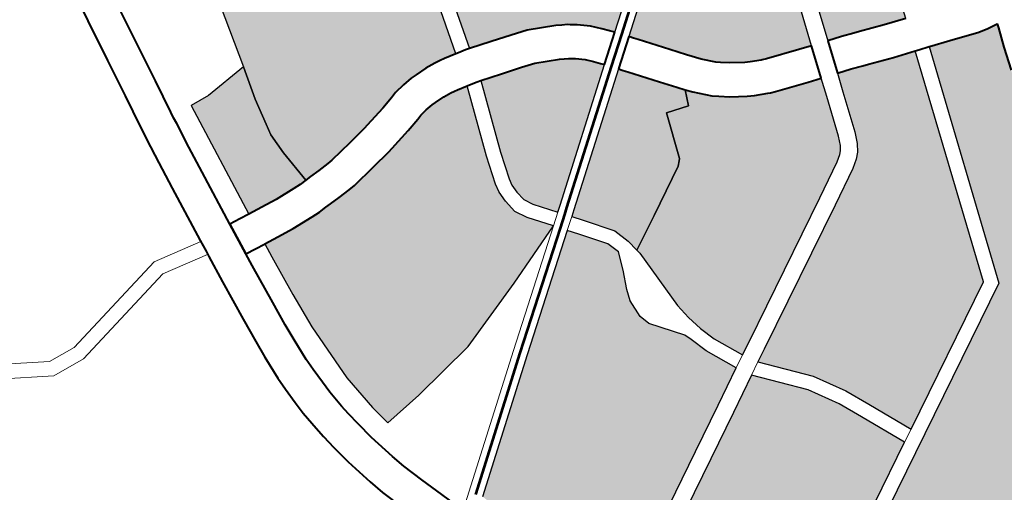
# Model space of a CAD drawing. Header units: metres. Extents: x 149090 to 149776, y 485756 to 486362.
# Tile 30 of 93: x 149571.39 to 149581.58, y 486284.43 to 486289.32. Entities that reach past the tile are written whole.
import ezdxf

# ---------------------------------------------------------------- set-up
doc = ezdxf.new("R2010")
doc.units = ezdxf.units.M
doc.header["$MEASUREMENT"] = 0
for name, color, linetype, lineweight in [('WVB-pen-brm-dik 018', 6, 'Continuous', 13), ('WVB-pen-brm-dik 050', 6, 'Continuous', 53), ('WVB-pen-dik 035', 1, 'Continuous', 40), ('WVB-raster-20%', 254, 'Continuous', 30), ('WVB-raster-60%', 253, 'Continuous', 30)]:
    doc.layers.add(name, color=color, linetype=linetype, lineweight=lineweight)

# ---------------------------------------------------------------- blocks, each defined once
blk = doc.blocks.new('INZET')
at = {"layer": 'WVB-raster-20%'}
for points in [[(-0.124828, -0.076687), (-0.124881, -0.075963), (-0.124881, -0.075504), (-0.124833, -0.075266), (-0.124722, -0.074711), (-0.124532, -0.07403), (-0.124118, -0.072438), (-0.124698, -0.072322), (-0.124072, -0.070026), (-0.12282, -0.067058), (-0.123887, -0.066664), (-0.12333, -0.065389), (-0.122287, -0.065852), (-0.121962, -0.065017), (-0.121104, -0.063696), (-0.120478, -0.063139), (-0.119945, -0.062791), (-0.119018, -0.062351), (-0.116277, -0.061034), (-0.116225, -0.061122), (-0.11617, -0.061215), (-0.116119, -0.061309), (-0.116065, -0.06141), (-0.115915, -0.061618), (-0.115731, -0.061848), (-0.115482, -0.062108), (-0.115365, -0.062212), (-0.115081, -0.062413), (-0.114884, -0.06253), (-0.114676, -0.062638), (-0.11449, -0.06272), (-0.114321, -0.062787), (-0.114074, -0.062866), (-0.114107, -0.06296), (-0.114198, -0.063226), (-0.114251, -0.063343), (-0.114307, -0.063433), (-0.114361, -0.0635), (-0.114433, -0.063571), (-0.114506, -0.063624), (-0.115791, -0.064335), (-0.118399, -0.065744), (-0.118933, -0.066033), (-0.119063, -0.066144), (-0.119167, -0.066238), (-0.119301, -0.066378), (-0.119415, -0.066522), (-0.119611, -0.066897), (-0.120384, -0.068727), (-0.121264, -0.07083), (-0.121387, -0.07117), (-0.121917, -0.073204), (-0.121997, -0.073541), (-0.122016, -0.073691), (-0.121991, -0.073897), (-0.121924, -0.07409), (-0.121792, -0.074267), (-0.121672, -0.074387), (-0.121509, -0.074493), (-0.121348, -0.074561), (-0.12058, -0.074754), (-0.120352, -0.074823), (-0.120784, -0.076342), (-0.121033, -0.076284), (-0.121129, -0.076264), (-0.121249, -0.076246), (-0.121463, -0.076225), (-0.121705, -0.076221), (-0.121832, -0.076221), (-0.12204, -0.076241), (-0.122268, -0.076275), (-0.122403, -0.076317), (-0.122671, -0.076389), (-0.123137, -0.07649), (-0.123221, -0.076508), (-0.123638, -0.076581), (-0.124155, -0.076661), (-0.124259, -0.07667), (-0.124496, -0.076679), (-0.124711, -0.076684)], [(-0.117567, -0.088123), (-0.117983, -0.087197), (-0.118212, -0.086697), (-0.11859, -0.086053), (-0.119353, -0.085157), (-0.119094, -0.085014), (-0.116179, -0.083425), (-0.11544, -0.083015), (-0.115269, -0.082898), (-0.115166, -0.082794), (-0.115067, -0.082647), (-0.114971, -0.082419), (-0.114692, -0.081598), (-0.114564, -0.081219), (-0.114279, -0.081311), (-0.114044, -0.081396), (-0.113931, -0.081437), (-0.113429, -0.081619), (-0.112979, -0.081768), (-0.114583, -0.08649)], [(-0.121509, -0.090279), (-0.12227, -0.088892), (-0.122839, -0.087845), (-0.122983, -0.087576), (-0.122999, -0.087534), (-0.123009, -0.087496), (-0.123013, -0.087432), (-0.12301, -0.087375), (-0.122996, -0.087301), (-0.12297, -0.087224), (-0.122956, -0.087197), (-0.122914, -0.08714), (-0.122875, -0.0871), (-0.122842, -0.087075), (-0.122678, -0.086986), (-0.121309, -0.086233), (-0.120371, -0.08572), (-0.119621, -0.085305), (-0.118835, -0.086227), (-0.118479, -0.086835), (-0.118257, -0.087321), (-0.117831, -0.088267)]]:
    blk.add_hatch(color=256, dxfattribs=at).paths.add_polyline_path(points)
at = {"layer": 'WVB-raster-20%', "extrusion": (0, 0, -1)}
for points in [[(0.112754, -0.081105), (0.112579, -0.080591), (0.111296, -0.07687), (0.1082, -0.074546), (0.108613, -0.073993), (0.109591, -0.072712), (0.109656, -0.072652), (0.109734, -0.072617), (0.109811, -0.072603), (0.113103, -0.075104), (0.115167, -0.076663), (0.113972, -0.078267), (0.113825, -0.078466), (0.11377, -0.078606), (0.113764, -0.078718), (0.113764, -0.078801), (0.113786, -0.078899), (0.113884, -0.079207), (0.11434, -0.080556), (0.114054, -0.080648), (0.113805, -0.080738), (0.113692, -0.080779), (0.113199, -0.080958)], [(0.117839, -0.077872), (0.116613, -0.076941), (0.115846, -0.076361), (0.115857, -0.076349), (0.115906, -0.076318), (0.116064, -0.076253), (0.118012, -0.075583), (0.120065, -0.07491), (0.120493, -0.076415), (0.120042, -0.076554), (0.119625, -0.076683), (0.119299, -0.076787), (0.118759, -0.077052), (0.118651, -0.077116), (0.118549, -0.077177), (0.118506, -0.077209), (0.118385, -0.077296), (0.118176, -0.077477), (0.118016, -0.077656), (0.117911, -0.077784)], [(0.119529, -0.084855), (0.119263, -0.084708), (0.116348, -0.083118), (0.115624, -0.082717), (0.115493, -0.082627), (0.115438, -0.082571), (0.115377, -0.08248), (0.115298, -0.082294), (0.115024, -0.081486), (0.114897, -0.081111), (0.115162, -0.08102), (0.115829, -0.080787), (0.115927, -0.080751), (0.115978, -0.080731), (0.116231, -0.080606), (0.116366, -0.080529), (0.116667, -0.080333), (0.116844, -0.080194), (0.116961, -0.080104), (0.117232, -0.079813), (0.117338, -0.07968), (0.11747, -0.079994), (0.117928, -0.079854), (0.118253, -0.080778), (0.118289, -0.080813), (0.118368, -0.080892), (0.119362, -0.081438), (0.120069, -0.081819), (0.120056, -0.081908), (0.120039, -0.083246), (0.119999, -0.083574), (0.119927, -0.083902), (0.119815, -0.084245)], [(0.123881, -0.090871), (0.123644, -0.090868), (0.123525, -0.090853), (0.123384, -0.090827), (0.123189, -0.090779), (0.122863, -0.090633), (0.12257, -0.090442), (0.122019, -0.090078), (0.122578, -0.08906), (0.123147, -0.088011), (0.1233, -0.087723), (0.123333, -0.087642), (0.123356, -0.087551), (0.123364, -0.087435), (0.123358, -0.087334), (0.123336, -0.087212), (0.123293, -0.087086), (0.123254, -0.087011), (0.123182, -0.086914), (0.123107, -0.086836), (0.123031, -0.086779), (0.122846, -0.086679), (0.121478, -0.085926), (0.12054, -0.085413), (0.119793, -0.085), (0.120095, -0.084355), (0.120217, -0.083981), (0.120268, -0.083831), (0.12074, -0.083203), (0.120803, -0.08298), (0.120787, -0.082601), (0.120704, -0.082367), (0.120538, -0.081994), (0.120401, -0.081632), (0.120483, -0.081367), (0.120859, -0.080854), (0.121009, -0.080655), (0.123171, -0.082285), (0.125618, -0.084153), (0.125499, -0.084525), (0.124994, -0.086079), (0.124612, -0.087203), (0.124247, -0.088377), (0.124036, -0.089256), (0.123881, -0.090379)], [(0.119798, -0.09289), (0.117177, -0.091454), (0.112537, -0.088929), (0.112563, -0.088883), (0.112637, -0.088739), (0.112689, -0.088616), (0.112745, -0.088451), (0.112809, -0.088251), (0.112836, -0.088109), (0.112868, -0.087923), (0.112873, -0.087799), (0.112882, -0.087623), (0.112875, -0.087424), (0.112861, -0.087199), (0.112827, -0.087001), (0.11281, -0.08691), (0.112776, -0.086766), (0.112742, -0.086659), (0.112689, -0.086478), (0.112596, -0.086203), (0.112166, -0.084888), (0.112116, -0.084751), (0.112075, -0.084638), (0.111804, -0.083896), (0.111589, -0.083243), (0.111436, -0.082764), (0.111296, -0.082374), (0.111276, -0.082289), (0.111332, -0.082282), (0.111486, -0.082257), (0.111683, -0.082208), (0.112271, -0.082007), (0.112691, -0.081864), (0.112694, -0.081862), (0.114337, -0.086697), (0.118527, -0.08899), (0.121101, -0.090399), (0.12064, -0.091241), (0.120584, -0.091371), (0.120556, -0.091471), (0.120536, -0.091523), (0.120509, -0.091586), (0.119916, -0.092678)]]:
    blk.add_hatch(color=256, dxfattribs=at).paths.add_polyline_path(points)
at = {"layer": 'WVB-raster-60%', "extrusion": (0, 0, -1)}
for points in [[(0.124979, -0.07669), (0.124831, -0.076687), (0.124828, -0.076687), (0.124881, -0.075963), (0.124881, -0.075504), (0.124833, -0.075266), (0.124722, -0.074711), (0.124532, -0.07403), (0.125467, -0.074093), (0.125877, -0.074059), (0.126197, -0.076583), (0.125901, -0.076621), (0.125564, -0.076658), (0.125131, -0.076685)], [(0.126338, -0.081771), (0.125483, -0.081676), (0.124073, -0.081438), (0.122537, -0.080915), (0.12119, -0.080416), (0.121532, -0.079963), (0.121667, -0.079712), (0.121705, -0.079425), (0.121705, -0.079199), (0.121667, -0.079018), (0.121489, -0.07844), (0.120974, -0.077016), (0.121183, -0.076968), (0.121252, -0.076954), (0.121335, -0.076941), (0.121504, -0.076925), (0.121711, -0.076921), (0.121799, -0.076921), (0.121956, -0.076936), (0.122111, -0.076959), (0.122208, -0.076989), (0.122505, -0.077069), (0.122989, -0.077174), (0.123088, -0.077196), (0.123525, -0.077272), (0.12407, -0.077356), (0.124214, -0.077369), (0.124475, -0.077379), (0.124695, -0.077384), (0.124815, -0.077387), (0.124983, -0.077391), (0.125165, -0.077385), (0.125625, -0.077355), (0.125983, -0.077316), (0.126284, -0.077278), (0.126322, -0.077577), (0.126417, -0.078465), (0.126481, -0.079241), (0.126496, -0.080524), (0.126417, -0.081327)]]:
    blk.add_hatch(color=256, dxfattribs=at).paths.add_polyline_path(points)
at = {"layer": 'WVB-raster-60%'}
for points in [[(-0.114673, -0.080447), (-0.114933, -0.080358), (-0.115591, -0.080129), (-0.115681, -0.080095), (-0.115699, -0.080089), (-0.115903, -0.079987), (-0.116002, -0.079931), (-0.116259, -0.079763), (-0.116414, -0.079642), (-0.116488, -0.079585), (-0.116702, -0.079355), (-0.116896, -0.079111), (-0.117119, -0.078819), (-0.117534, -0.078273), (-0.117594, -0.078194), (-0.117656, -0.07811), (-0.116432, -0.07718), (-0.115655, -0.076593), (-0.114253, -0.078475), (-0.114134, -0.078637), (-0.114117, -0.07868), (-0.114114, -0.078727), (-0.114114, -0.078763), (-0.114124, -0.078808), (-0.114217, -0.079097)], [(-0.12095, -0.080235), (-0.121278, -0.079801), (-0.121377, -0.079618), (-0.121405, -0.079405), (-0.121405, -0.07923), (-0.121376, -0.079093), (-0.121204, -0.078536), (-0.120681, -0.07709), (-0.120249, -0.077223), (-0.119835, -0.077351), (-0.11956, -0.077438), (-0.119093, -0.077667), (-0.119011, -0.077717), (-0.118934, -0.077762), (-0.118916, -0.077776), (-0.11882, -0.077845), (-0.118668, -0.077977), (-0.118548, -0.07811), (-0.118453, -0.078227), (-0.118397, -0.078296), (-0.120832, -0.080146)], [(-0.120069, -0.081819), (-0.120108, -0.081566), (-0.12021, -0.08123), (-0.120618, -0.080674), (-0.120769, -0.080475), (-0.120651, -0.080385), (-0.118214, -0.078534), (-0.118151, -0.078617), (-0.118091, -0.078697), (-0.117676, -0.079242), (-0.117448, -0.079542), (-0.117338, -0.07968), (-0.11747, -0.079994), (-0.117928, -0.079854), (-0.118253, -0.080778), (-0.118289, -0.080813), (-0.118368, -0.080892), (-0.119362, -0.081438)]]:
    blk.add_hatch(color=256, dxfattribs=at).paths.add_polyline_path(points)
at = {"layer": 'WVB-pen-brm-dik 018'}
for p, q in [((-0.126617, -0.071394), (-0.126475, -0.070535)), ((-0.126758, -0.0723), (-0.126617, -0.071394)), ((-0.125926, -0.071505), (-0.126066, -0.072407)), ((-0.126881, -0.073106), (-0.126758, -0.0723)), ((-0.126066, -0.072407), (-0.12619, -0.073213)), ((-0.124532, -0.07403), (-0.124118, -0.072438)), ((-0.126993, -0.073821), (-0.126881, -0.073106)), ((-0.12619, -0.073213), (-0.126301, -0.07393)), ((-0.127033, -0.074093), (-0.127013, -0.073952)), ((-0.127013, -0.073952), (-0.126993, -0.073821)), ((-0.126301, -0.07393), (-0.126321, -0.074055)), ((-0.127111, -0.07464), (-0.127033, -0.074093)), ((-0.126321, -0.074055), (-0.12634, -0.074192)), ((-0.126197, -0.076583), (-0.125877, -0.074059)), ((-0.125877, -0.074059), (-0.125467, -0.074093)), ((-0.125467, -0.074093), (-0.124532, -0.07403)), ((-0.12634, -0.074192), (-0.126417, -0.074733)), ((-0.127186, -0.075232), (-0.127111, -0.07464)), ((-0.126417, -0.074733), (-0.126491, -0.075319)), ((-0.120352, -0.074823), (-0.120784, -0.076342)), ((-0.120493, -0.076415), (-0.120065, -0.07491)), ((-0.127336, -0.076451), (-0.127186, -0.075232)), ((-0.126491, -0.075319), (-0.12664, -0.076526)), ((-0.120784, -0.076342), (-0.120733, -0.076354)), ((-0.120733, -0.076354), (-0.120574, -0.07639)), ((-0.120574, -0.07639), (-0.120493, -0.076415)), ((-0.127366, -0.076701), (-0.127336, -0.076451)), ((-0.12664, -0.076526), (-0.126409, -0.076557)), ((-0.126409, -0.076557), (-0.126202, -0.076583)), ((-0.126202, -0.076583), (-0.126197, -0.076583)), ((-0.127381, -0.076823), (-0.127366, -0.076701)), ((-0.127452, -0.077417), (-0.127381, -0.076823)), ((-0.120974, -0.077016), (-0.121489, -0.07844)), ((-0.120891, -0.077036), (-0.120974, -0.077016)), ((-0.126723, -0.077221), (-0.126756, -0.077497)), ((-0.126499, -0.077251), (-0.126723, -0.077221)), ((-0.121204, -0.078536), (-0.120681, -0.07709)), ((-0.120756, -0.077067), (-0.120891, -0.077036)), ((-0.120681, -0.07709), (-0.120756, -0.077067)), ((-0.127547, -0.078291), (-0.127452, -0.077417)), ((-0.12629, -0.077277), (-0.126499, -0.077251)), ((-0.126322, -0.077577), (-0.126284, -0.077278)), ((-0.126284, -0.077278), (-0.12629, -0.077277)), ((-0.126756, -0.077497), (-0.126851, -0.078364)), ((-0.126417, -0.078465), (-0.126322, -0.077577)), ((-0.127601, -0.078825), (-0.127547, -0.078291)), ((-0.126851, -0.078364), (-0.126904, -0.078891)), ((-0.121489, -0.07844), (-0.121667, -0.079018)), ((-0.126481, -0.079241), (-0.126417, -0.078465)), ((-0.121376, -0.079093), (-0.121204, -0.078536)), ((-0.127634, -0.079196), (-0.127601, -0.078825)), ((-0.126904, -0.078891), (-0.126936, -0.079251)), ((-0.121667, -0.079018), (-0.121705, -0.079199)), ((-0.127668, -0.079703), (-0.127634, -0.079196)), ((-0.126936, -0.079251), (-0.126968, -0.079726)), ((-0.126496, -0.080524), (-0.126481, -0.079241)), ((-0.121705, -0.079199), (-0.121705, -0.079425)), ((-0.121405, -0.07923), (-0.121376, -0.079093)), ((-0.121405, -0.079405), (-0.121405, -0.07923)), ((-0.114217, -0.079097), (-0.114673, -0.080447)), ((-0.11434, -0.080556), (-0.113884, -0.079207)), ((-0.121705, -0.079425), (-0.121667, -0.079712)), ((-0.121377, -0.079618), (-0.121405, -0.079405)), ((-0.121278, -0.079801), (-0.121377, -0.079618)), ((-0.127668, -0.079986), (-0.127668, -0.079703)), ((-0.126968, -0.079726), (-0.126968, -0.079979)), ((-0.121667, -0.079712), (-0.121532, -0.079963)), ((-0.12095, -0.080235), (-0.121278, -0.079801)), ((-0.127662, -0.080322), (-0.127668, -0.079986)), ((-0.126968, -0.079979), (-0.126962, -0.080305)), ((-0.121532, -0.079963), (-0.12119, -0.080416)), ((-0.12119, -0.080416), (-0.12095, -0.080235)), ((-0.127654, -0.080602), (-0.127662, -0.080322)), ((-0.126962, -0.080305), (-0.126955, -0.08056)), ((-0.123353, -0.082046), (-0.12119, -0.080416)), ((-0.12119, -0.080416), (-0.122537, -0.080915)), ((-0.120769, -0.080475), (-0.121009, -0.080655)), ((-0.120618, -0.080674), (-0.120769, -0.080475)), ((-0.114673, -0.080447), (-0.114897, -0.081111)), ((-0.127617, -0.081007), (-0.127654, -0.080602)), ((-0.126955, -0.08056), (-0.126921, -0.080937)), ((-0.126417, -0.081327), (-0.126496, -0.080524)), ((-0.121009, -0.080655), (-0.120859, -0.080854)), ((-0.12021, -0.08123), (-0.120618, -0.080674)), ((-0.114564, -0.081219), (-0.11434, -0.080556)), ((-0.120859, -0.080854), (-0.120483, -0.081367)), ((-0.127592, -0.08124), (-0.127617, -0.081007)), ((-0.126921, -0.080937), (-0.126897, -0.081151)), ((-0.122537, -0.080915), (-0.124073, -0.081438)), ((-0.127547, -0.081546), (-0.127592, -0.08124)), ((-0.126897, -0.081151), (-0.126856, -0.081436)), ((-0.120108, -0.081566), (-0.12021, -0.08123)), ((-0.114897, -0.081111), (-0.115024, -0.081486)), ((-0.114692, -0.081598), (-0.114564, -0.081219)), ((-0.126856, -0.081436), (-0.12679, -0.081823)), ((-0.126338, -0.081771), (-0.126417, -0.081327)), ((-0.124073, -0.081438), (-0.125483, -0.081676)), ((-0.120483, -0.081367), (-0.120401, -0.081632)), ((-0.115024, -0.081486), (-0.115298, -0.082294)), ((-0.127477, -0.081958), (-0.127547, -0.081546)), ((-0.125483, -0.081676), (-0.126338, -0.081771)), ((-0.120401, -0.081632), (-0.120538, -0.081994)), ((-0.120069, -0.081819), (-0.120108, -0.081566)), ((-0.114971, -0.082419), (-0.114692, -0.081598)), ((-0.12679, -0.081823), (-0.126663, -0.082395)), ((-0.120056, -0.081908), (-0.120069, -0.081819)), ((-0.120039, -0.083246), (-0.120056, -0.081908)), ((-0.112979, -0.081768), (-0.114583, -0.08649)), ((-0.114337, -0.086697), (-0.112694, -0.081862)), ((-0.112908, -0.081792), (-0.112979, -0.081768)), ((-0.112694, -0.081862), (-0.112908, -0.081792)), ((-0.127344, -0.082558), (-0.127477, -0.081958)), ((-0.126107, -0.084149), (-0.123353, -0.082046)), ((-0.120538, -0.081994), (-0.120704, -0.082367)), ((-0.115298, -0.082294), (-0.115377, -0.08248)), ((-0.126663, -0.082395), (-0.126587, -0.082693)), ((-0.120704, -0.082367), (-0.120787, -0.082601)), ((-0.115377, -0.08248), (-0.115438, -0.082571)), ((-0.115067, -0.082647), (-0.114971, -0.082419)), ((-0.12726, -0.082886), (-0.127344, -0.082558)), ((-0.126587, -0.082693), (-0.126445, -0.083139)), ((-0.120787, -0.082601), (-0.120803, -0.08298)), ((-0.115624, -0.082717), (-0.116348, -0.083118)), ((-0.115493, -0.082627), (-0.115624, -0.082717)), ((-0.115438, -0.082571), (-0.115493, -0.082627)), ((-0.115166, -0.082794), (-0.115067, -0.082647)), ((-0.11544, -0.083015), (-0.115269, -0.082898)), ((-0.115269, -0.082898), (-0.115166, -0.082794)), ((-0.126445, -0.083139), (-0.126107, -0.084149)), ((-0.120803, -0.08298), (-0.12074, -0.083203)), ((-0.116348, -0.083118), (-0.119263, -0.084708)), ((-0.116179, -0.083425), (-0.11544, -0.083015)), ((-0.12074, -0.083203), (-0.120268, -0.083831)), ((-0.119999, -0.083574), (-0.120039, -0.083246)), ((-0.119094, -0.085014), (-0.116179, -0.083425)), ((-0.119927, -0.083902), (-0.119999, -0.083574)), ((-0.120268, -0.083831), (-0.120217, -0.083981)), ((-0.119815, -0.084245), (-0.119927, -0.083902)), ((-0.120217, -0.083981), (-0.120095, -0.084355)), ((-0.120095, -0.084355), (-0.119793, -0.085)), ((-0.119529, -0.084855), (-0.119815, -0.084245)), ((-0.119263, -0.084708), (-0.119529, -0.084855)), ((-0.119793, -0.085), (-0.119529, -0.084855)), ((-0.119529, -0.084855), (-0.119793, -0.085)), ((-0.119793, -0.085), (-0.12054, -0.085413)), ((-0.119353, -0.085157), (-0.119621, -0.085305)), ((-0.119621, -0.085305), (-0.119353, -0.085157)), ((-0.119353, -0.085157), (-0.119094, -0.085014)), ((-0.11859, -0.086053), (-0.119353, -0.085157)), ((-0.120371, -0.08572), (-0.119621, -0.085305)), ((-0.119621, -0.085305), (-0.118835, -0.086227)), ((-0.12054, -0.085413), (-0.121478, -0.085926)), ((-0.121309, -0.086233), (-0.120371, -0.08572)), ((-0.121478, -0.085926), (-0.122846, -0.086679)), ((-0.118212, -0.086697), (-0.11859, -0.086053)), ((-0.122678, -0.086986), (-0.121309, -0.086233)), ((-0.118835, -0.086227), (-0.118479, -0.086835)), ((-0.114583, -0.08649), (-0.117567, -0.088123)), ((-0.118527, -0.08899), (-0.114337, -0.086697)), ((-0.117983, -0.087197), (-0.118212, -0.086697)), ((-0.118479, -0.086835), (-0.118257, -0.087321)), ((-0.117567, -0.088123), (-0.117983, -0.087197)), ((-0.118257, -0.087321), (-0.117831, -0.088267)), ((-0.117831, -0.088267), (-0.117567, -0.088123)), ((-0.117567, -0.088123), (-0.117831, -0.088267)), ((-0.117831, -0.088267), (-0.121509, -0.090279)), ((-0.121101, -0.090399), (-0.118527, -0.08899))]:
    blk.add_line(p, q, dxfattribs=at)
at = {"layer": 'WVB-pen-brm-dik 018', "ltscale": 0.5}
for p, q in [((-0.133639, -0.075268), (-0.131327, -0.076701)), ((-0.133649, -0.075614), (-0.131425, -0.076993)), ((-0.130742, -0.076757), (-0.128367, -0.076261)), ((-0.128367, -0.076261), (-0.127339, -0.076478)), ((-0.130725, -0.07706), (-0.128367, -0.076568)), ((-0.128367, -0.076568), (-0.127382, -0.076775)), ((-0.131327, -0.076701), (-0.130742, -0.076757)), ((-0.131425, -0.076993), (-0.130725, -0.07706))]:
    blk.add_line(p, q, dxfattribs=at)
at = {"layer": 'WVB-pen-brm-dik 050'}
blk.add_line((-0.121099, -0.080536), (-0.12086, -0.080355), dxfattribs=at)
at = {"layer": 'WVB-pen-brm-dik 050', "flags": 128}
for points in [[(-0.117747, -0.077991), (-0.116523, -0.077061), (-0.115746, -0.076474)], [(-0.118304, -0.078414), (-0.117747, -0.077991)], [(-0.12086, -0.080355), (-0.120741, -0.080266), (-0.118304, -0.078414)], [(-0.125709, -0.084034), (-0.123262, -0.082166), (-0.121099, -0.080536)]]:
    blk.add_lwpolyline(points, dxfattribs=at)
at = {"layer": 'WVB-pen-dik 035', "flags": 128}
for points in [[(-0.126252, -0.069307), (-0.126328, -0.069732), (-0.126475, -0.070535), (-0.126617, -0.071394), (-0.126758, -0.0723), (-0.126881, -0.073106), (-0.126993, -0.073821)], [(-0.126301, -0.07393), (-0.12619, -0.073213), (-0.126066, -0.072407), (-0.125926, -0.071505), (-0.125785, -0.070655), (-0.125639, -0.069857), (-0.125563, -0.06943)], [(-0.126993, -0.073821), (-0.127013, -0.073952), (-0.127033, -0.074093), (-0.127111, -0.07464), (-0.127186, -0.075232), (-0.127336, -0.076451), (-0.127366, -0.076701), (-0.127381, -0.076823), (-0.127452, -0.077417), (-0.127547, -0.078291), (-0.127601, -0.078825), (-0.127634, -0.079196), (-0.127668, -0.079703), (-0.127668, -0.079986), (-0.127662, -0.080322), (-0.127654, -0.080602), (-0.127617, -0.081007), (-0.127592, -0.08124), (-0.127547, -0.081546), (-0.127477, -0.081958), (-0.127344, -0.082558), (-0.12726, -0.082886), (-0.127111, -0.083356), (-0.126797, -0.084293)], [(-0.12664, -0.076526), (-0.126491, -0.075319), (-0.126417, -0.074733), (-0.12634, -0.074192), (-0.126321, -0.074055), (-0.126301, -0.07393)], [(-0.120784, -0.076342), (-0.121033, -0.076284), (-0.121129, -0.076264), (-0.121249, -0.076246), (-0.121463, -0.076225), (-0.121705, -0.076221), (-0.121832, -0.076221), (-0.12204, -0.076241), (-0.122268, -0.076275), (-0.122403, -0.076317), (-0.122671, -0.076389), (-0.123137, -0.07649), (-0.123221, -0.076508), (-0.123638, -0.076581), (-0.124155, -0.076661), (-0.124259, -0.07667), (-0.124496, -0.076679), (-0.124711, -0.076684), (-0.124828, -0.076687)], [(-0.120493, -0.076415), (-0.120574, -0.07639), (-0.120733, -0.076354), (-0.120784, -0.076342)], [(-0.12664, -0.076526), (-0.126723, -0.077221)], [(-0.126723, -0.077221), (-0.12664, -0.076526)], [(-0.126197, -0.076583), (-0.126202, -0.076583), (-0.126409, -0.076557), (-0.12664, -0.076526)], [(-0.124828, -0.076687), (-0.124831, -0.076687), (-0.124979, -0.07669), (-0.125131, -0.076685), (-0.125564, -0.076658), (-0.125901, -0.076621), (-0.126197, -0.076583)], [(-0.117839, -0.077872), (-0.117911, -0.077784), (-0.118016, -0.077656), (-0.118176, -0.077477), (-0.118385, -0.077296), (-0.118506, -0.077209), (-0.118549, -0.077177), (-0.118651, -0.077116), (-0.118759, -0.077052), (-0.119299, -0.076787), (-0.119625, -0.076683), (-0.120042, -0.076554), (-0.120493, -0.076415)], [(-0.126284, -0.077278), (-0.125983, -0.077316), (-0.125625, -0.077355), (-0.125165, -0.077385), (-0.124983, -0.077391), (-0.124815, -0.077387), (-0.124695, -0.077384), (-0.124475, -0.077379), (-0.124214, -0.077369), (-0.12407, -0.077356), (-0.123525, -0.077272), (-0.123088, -0.077196), (-0.122989, -0.077174), (-0.122505, -0.077069), (-0.122208, -0.076989), (-0.122111, -0.076959), (-0.121956, -0.076936), (-0.121799, -0.076921), (-0.121711, -0.076921), (-0.121504, -0.076925), (-0.121335, -0.076941), (-0.121252, -0.076954), (-0.121183, -0.076968), (-0.120974, -0.077016)], [(-0.120974, -0.077016), (-0.120891, -0.077036), (-0.120756, -0.077067), (-0.120681, -0.07709)], [(-0.126107, -0.084149), (-0.126445, -0.083139), (-0.126587, -0.082693), (-0.126663, -0.082395), (-0.12679, -0.081823), (-0.126856, -0.081436), (-0.126897, -0.081151), (-0.126921, -0.080937), (-0.126955, -0.08056), (-0.126962, -0.080305), (-0.126968, -0.079979), (-0.126968, -0.079726), (-0.126936, -0.079251), (-0.126904, -0.078891), (-0.126851, -0.078364), (-0.126756, -0.077497), (-0.126723, -0.077221)], [(-0.126723, -0.077221), (-0.126499, -0.077251), (-0.12629, -0.077277), (-0.126284, -0.077278)], [(-0.120681, -0.07709), (-0.120249, -0.077223), (-0.119835, -0.077351), (-0.11956, -0.077438), (-0.119093, -0.077667), (-0.119011, -0.077717), (-0.118934, -0.077762), (-0.118916, -0.077776), (-0.11882, -0.077845), (-0.118668, -0.077977), (-0.118548, -0.07811), (-0.118453, -0.078227), (-0.118397, -0.078296)], [(-0.118397, -0.078296), (-0.117839, -0.077872)], [(-0.117656, -0.07811), (-0.118214, -0.078534)], [(-0.114673, -0.080447), (-0.114933, -0.080358), (-0.115591, -0.080129), (-0.115681, -0.080095), (-0.115699, -0.080089), (-0.115903, -0.079987), (-0.116002, -0.079931), (-0.116259, -0.079763), (-0.116414, -0.079642), (-0.116488, -0.079585), (-0.116702, -0.079355), (-0.116896, -0.079111), (-0.117119, -0.078819), (-0.117534, -0.078273), (-0.117594, -0.078194), (-0.117656, -0.07811)], [(-0.118214, -0.078534), (-0.118151, -0.078617), (-0.118091, -0.078697), (-0.117676, -0.079242), (-0.117448, -0.079542), (-0.117338, -0.07968)], [(-0.117338, -0.07968), (-0.117232, -0.079813), (-0.116961, -0.080104), (-0.116844, -0.080194), (-0.116667, -0.080333), (-0.116366, -0.080529), (-0.116231, -0.080606), (-0.115978, -0.080731), (-0.115927, -0.080751), (-0.115829, -0.080787), (-0.115162, -0.08102), (-0.114897, -0.081111)], [(-0.114897, -0.081111), (-0.114673, -0.080447)], [(-0.11434, -0.080556), (-0.114564, -0.081219)], [(-0.112754, -0.081105), (-0.113199, -0.080958), (-0.113692, -0.080779), (-0.113805, -0.080738), (-0.114054, -0.080648), (-0.11434, -0.080556)], [(-0.114564, -0.081219), (-0.114279, -0.081311), (-0.114044, -0.081396), (-0.113931, -0.081437), (-0.113429, -0.081619), (-0.112979, -0.081768)], [(-0.112979, -0.081768), (-0.112908, -0.081792), (-0.112694, -0.081862)], [(-0.112694, -0.081862), (-0.112691, -0.081864), (-0.112271, -0.082007), (-0.111683, -0.082208), (-0.111486, -0.082257), (-0.111332, -0.082282), (-0.111276, -0.082289)], [(-0.111276, -0.082289), (-0.111296, -0.082374), (-0.111436, -0.082764), (-0.111589, -0.083243)]]:
    blk.add_lwpolyline(points, dxfattribs=at)
at = {"layer": 'WVB-raster-20%', "flags": 128}
for points in [[(-0.124118, -0.072438), (-0.124532, -0.07403), (-0.124722, -0.074711), (-0.124833, -0.075266), (-0.124881, -0.075504), (-0.124881, -0.075963), (-0.124828, -0.076687), (-0.124711, -0.076684), (-0.124496, -0.076679), (-0.124259, -0.07667), (-0.124155, -0.076661), (-0.123638, -0.076581), (-0.123221, -0.076508), (-0.123137, -0.07649), (-0.122671, -0.076389), (-0.122403, -0.076317), (-0.122268, -0.076275), (-0.12204, -0.076241), (-0.121832, -0.076221), (-0.121705, -0.076221), (-0.121463, -0.076225), (-0.121249, -0.076246), (-0.121129, -0.076264), (-0.121033, -0.076284), (-0.120784, -0.076342), (-0.120352, -0.074823)], [(-0.122846, -0.086679), (-0.121478, -0.085926), (-0.12054, -0.085413), (-0.119793, -0.085), (-0.120095, -0.084355), (-0.120217, -0.083981), (-0.120268, -0.083831), (-0.12074, -0.083203), (-0.120803, -0.08298), (-0.120787, -0.082601), (-0.120704, -0.082367), (-0.120538, -0.081994), (-0.120401, -0.081632), (-0.120483, -0.081367), (-0.120859, -0.080854), (-0.121009, -0.080655), (-0.123171, -0.082285), (-0.125618, -0.084153)], [(-0.111589, -0.083243), (-0.111436, -0.082764), (-0.111296, -0.082374), (-0.111276, -0.082289), (-0.111332, -0.082282), (-0.111486, -0.082257), (-0.111683, -0.082208), (-0.112271, -0.082007), (-0.112691, -0.081864), (-0.112694, -0.081862), (-0.114337, -0.086697), (-0.118527, -0.08899), (-0.121101, -0.090399)]]:
    blk.add_lwpolyline(points, dxfattribs=at)
for points in [[(-0.112754, -0.081105), (-0.112579, -0.080591), (-0.111296, -0.07687), (-0.1082, -0.074546), (-0.108613, -0.073993), (-0.109591, -0.072712), (-0.109656, -0.072652), (-0.109734, -0.072617), (-0.109811, -0.072603), (-0.113103, -0.075104), (-0.115167, -0.076663), (-0.113972, -0.078267), (-0.113825, -0.078466), (-0.11377, -0.078606), (-0.113764, -0.078718), (-0.113764, -0.078801), (-0.113786, -0.078899), (-0.113884, -0.079207), (-0.11434, -0.080556), (-0.114054, -0.080648), (-0.113805, -0.080738), (-0.113692, -0.080779), (-0.113199, -0.080958)], [(-0.117839, -0.077872), (-0.116613, -0.076941), (-0.115846, -0.076361), (-0.115857, -0.076349), (-0.115906, -0.076318), (-0.116064, -0.076253), (-0.118012, -0.075583), (-0.120065, -0.07491), (-0.120493, -0.076415), (-0.120042, -0.076554), (-0.119625, -0.076683), (-0.119299, -0.076787), (-0.118759, -0.077052), (-0.118651, -0.077116), (-0.118549, -0.077177), (-0.118506, -0.077209), (-0.118385, -0.077296), (-0.118176, -0.077477), (-0.118016, -0.077656), (-0.117911, -0.077784)], [(-0.119529, -0.084855), (-0.119263, -0.084708), (-0.116348, -0.083118), (-0.115624, -0.082717), (-0.115493, -0.082627), (-0.115438, -0.082571), (-0.115377, -0.08248), (-0.115298, -0.082294), (-0.115024, -0.081486), (-0.114897, -0.081111), (-0.115162, -0.08102), (-0.115829, -0.080787), (-0.115927, -0.080751), (-0.115978, -0.080731), (-0.116231, -0.080606), (-0.116366, -0.080529), (-0.116667, -0.080333), (-0.116844, -0.080194), (-0.116961, -0.080104), (-0.117232, -0.079813), (-0.117338, -0.07968), (-0.11747, -0.079994), (-0.117928, -0.079854), (-0.118253, -0.080778), (-0.118289, -0.080813), (-0.118368, -0.080892), (-0.119362, -0.081438), (-0.120069, -0.081819), (-0.120056, -0.081908), (-0.120039, -0.083246), (-0.119999, -0.083574), (-0.119927, -0.083902), (-0.119815, -0.084245)], [(-0.117567, -0.088123), (-0.114583, -0.08649), (-0.112979, -0.081768), (-0.113429, -0.081619), (-0.113931, -0.081437), (-0.114044, -0.081396), (-0.114279, -0.081311), (-0.114564, -0.081219), (-0.114692, -0.081598), (-0.114971, -0.082419), (-0.115067, -0.082647), (-0.115166, -0.082794), (-0.115269, -0.082898), (-0.11544, -0.083015), (-0.116179, -0.083425), (-0.119094, -0.085014), (-0.119353, -0.085157), (-0.11859, -0.086053), (-0.118212, -0.086697), (-0.117983, -0.087197)], [(-0.117831, -0.088267), (-0.118257, -0.087321), (-0.118479, -0.086835), (-0.118835, -0.086227), (-0.119621, -0.085305), (-0.120371, -0.08572), (-0.121309, -0.086233), (-0.122678, -0.086986), (-0.122842, -0.087075), (-0.122875, -0.0871), (-0.122914, -0.08714), (-0.122956, -0.087197), (-0.12297, -0.087224), (-0.122996, -0.087301), (-0.12301, -0.087375), (-0.123013, -0.087432), (-0.123009, -0.087496), (-0.122999, -0.087534), (-0.122983, -0.087576), (-0.122839, -0.087845), (-0.12227, -0.088892), (-0.121509, -0.090279), (-0.121509, -0.090279)]]:
    blk.add_lwpolyline(points, close=True, dxfattribs=at)
at = {"layer": 'WVB-raster-60%', "flags": 128}
for points in [[(-0.124828, -0.076687), (-0.124881, -0.075963), (-0.124881, -0.075504), (-0.124833, -0.075266), (-0.124722, -0.074711), (-0.124532, -0.07403), (-0.125467, -0.074093), (-0.125877, -0.074059), (-0.126197, -0.076583), (-0.125901, -0.076621), (-0.125564, -0.076658), (-0.125131, -0.076685), (-0.124979, -0.07669), (-0.124831, -0.076687)], [(-0.12119, -0.080416), (-0.121532, -0.079963), (-0.121667, -0.079712), (-0.121705, -0.079425), (-0.121705, -0.079199), (-0.121667, -0.079018), (-0.121489, -0.07844), (-0.120974, -0.077016), (-0.121183, -0.076968), (-0.121252, -0.076954), (-0.121335, -0.076941), (-0.121504, -0.076925), (-0.121711, -0.076921), (-0.121799, -0.076921), (-0.121956, -0.076936), (-0.122111, -0.076959), (-0.122208, -0.076989), (-0.122505, -0.077069), (-0.122989, -0.077174), (-0.123088, -0.077196), (-0.123525, -0.077272), (-0.12407, -0.077356), (-0.124214, -0.077369), (-0.124475, -0.077379), (-0.124695, -0.077384), (-0.124815, -0.077387), (-0.124983, -0.077391), (-0.125165, -0.077385), (-0.125625, -0.077355), (-0.125983, -0.077316), (-0.126284, -0.077278), (-0.126322, -0.077577), (-0.126417, -0.078465), (-0.126481, -0.079241), (-0.126496, -0.080524), (-0.126417, -0.081327), (-0.126338, -0.081771), (-0.125483, -0.081676), (-0.124073, -0.081438), (-0.122537, -0.080915)], [(-0.12095, -0.080235), (-0.120832, -0.080146), (-0.118397, -0.078296), (-0.118453, -0.078227), (-0.118548, -0.07811), (-0.118668, -0.077977), (-0.11882, -0.077845), (-0.118916, -0.077776), (-0.118934, -0.077762), (-0.119011, -0.077717), (-0.119093, -0.077667), (-0.11956, -0.077438), (-0.119835, -0.077351), (-0.120249, -0.077223), (-0.120681, -0.07709), (-0.121204, -0.078536), (-0.121376, -0.079093), (-0.121405, -0.07923), (-0.121405, -0.079405), (-0.121377, -0.079618), (-0.121278, -0.079801)], [(-0.120069, -0.081819), (-0.119362, -0.081438), (-0.118368, -0.080892), (-0.118289, -0.080813), (-0.118253, -0.080778), (-0.117928, -0.079854), (-0.11747, -0.079994), (-0.117338, -0.07968), (-0.117448, -0.079542), (-0.117676, -0.079242), (-0.118091, -0.078697), (-0.118151, -0.078617), (-0.118214, -0.078534), (-0.120651, -0.080385), (-0.120769, -0.080475), (-0.120618, -0.080674), (-0.12021, -0.08123), (-0.120108, -0.081566)]]:
    blk.add_lwpolyline(points, close=True, dxfattribs=at)
blk.add_lwpolyline([(-0.116432, -0.07718), (-0.117656, -0.07811), (-0.117594, -0.078194), (-0.117534, -0.078273), (-0.117119, -0.078819), (-0.116896, -0.079111), (-0.116702, -0.079355), (-0.116488, -0.079585), (-0.116414, -0.079642), (-0.116259, -0.079763), (-0.116002, -0.079931), (-0.115903, -0.079987), (-0.115699, -0.080089), (-0.115681, -0.080095), (-0.115591, -0.080129), (-0.114933, -0.080358), (-0.114673, -0.080447), (-0.114217, -0.079097)], dxfattribs=at)

msp = doc.modelspace()

# ---------------------------------------------------------------- block references
at = {"layer": 'WVB-raster-60%', "xscale": 500.0000000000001, "yscale": 500.0000000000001, "zscale": 500.0000000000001, "rotation": 35.19028839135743}
msp.add_blockref('INZET', (149603.259, 486354.964), dxfattribs=at)

doc.saveas('drawing.dxf')
